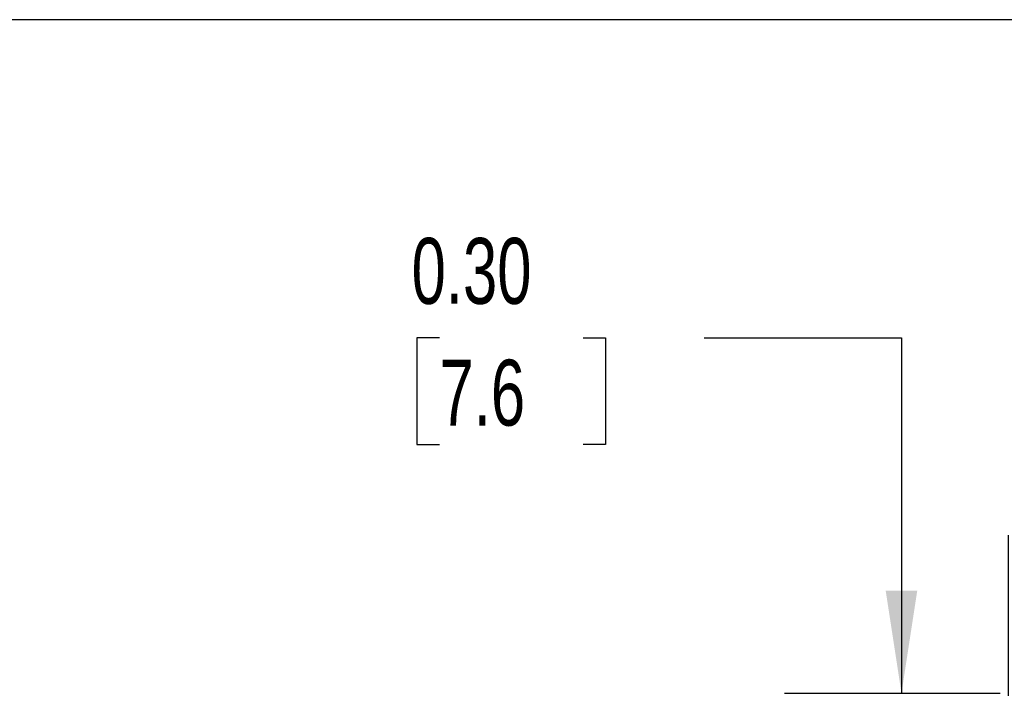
# Model space of a CAD drawing. Header units: inches. Extents: x 1 to 129, y 1 to 99.
# Tile 19 of 31: x 10.68 to 13.17, y 8.76 to 10.45. Entities that reach past the tile are written whole.
import ezdxf

# ---------------------------------------------------------------- set-up
doc = ezdxf.new("R2010")
doc.units = ezdxf.units.IN
doc.header["$LTSCALE"] = 2
doc.header["$MEASUREMENT"] = 0
doc.linetypes.add('CENTERX2', pattern=[0.8, 0.5, -0.1, 0.1, -0.1])
doc.layers.add('CENTER', color=40, linetype='CENTERX2')
doc.layers.add('DIMENSIONS', color=140, linetype='Continuous', lineweight=25)
doc.layers.add('TEXT', color=140, linetype='Continuous', lineweight=25)
doc.styles.add('SLDTEXTSTYLE0', font='TXT', dxfattribs={"width": 0.7})
doc.dimstyles.new('SLDDIMSTYLE0', dxfattribs={"dimtxt": 0.169922, "dimasz": 0.26, "dimexe": 0, "dimexo": 0.0625, "dimgap": 0.04248, "dimtad": 0, "dimtih": 1, "dimtoh": 1, "dimlfac": 0.75, "dimrnd": 1e-09, "dimzin": 0, "dimdsep": 46, "dimtxsty": 'SLDTEXTSTYLE0', "dimsah": 1, "dimcen": 0.09, "dimadec": 0, "dimazin": 0, "dimtfac": 1, "dimtmove": 0, "dimatfit": 0, "dimfxl": 0, "dimfrac": 2, "dimtolj": 1, "dimtzin": 12, "dimarcsym": 0})

# ---------------------------------------------------------------- blocks, each defined once
blk = doc.blocks.new('_D_10')
at = {"layer": 'DIMENSIONS'}
for p, q in [((11.7417, 9.6482), (11.6847, 9.6482)), ((11.6847, 9.6482), (11.6847, 9.3781)), ((12.1053, 9.6482), (12.1624, 9.6482)), ((12.1624, 9.6482), (12.1624, 9.3781)), ((12.4116, 9.6482), (12.9116, 9.6482)), ((12.9116, 9.6482), (12.9116, 8.7489)), ((11.6847, 9.3781), (11.7417, 9.3781)), ((12.1624, 9.3781), (12.1053, 9.3781)), ((12.6157, 8.7489), (13.1616, 8.7489)), ((12.9116, 8.349), (12.9116, 7.849))]:
    blk.add_line(p, q, dxfattribs=at)
for points in [[(12.9116, 8.7489), (12.9516, 9.0089), (12.8716, 9.0089)], [(12.9116, 8.349), (12.8716, 8.089), (12.9516, 8.089)]]:
    blk.add_solid(points, dxfattribs=at)
at = {"layer": 'DIMENSIONS', "char_height": 0.16667, "attachment_point": 1, "style": 'SLDTEXTSTYLE0'}
for s, insert in [('0.30', (11.6711, 9.901)), ('7.6', (11.7417, 9.5929))]:
    blk.add_mtext(s, dxfattribs=dict(at, insert=insert))
blk = doc.blocks.new('SW_CENTERMARKSYMBOL_7')
at = {"layer": 'CENTER', "color": 0}
for p, q in [((0, 0.2667), (0, 0.8)), ((0, 0), (0, 0.1333)), ((-0.2667, 0), (-0.8, 0)), ((0, 0), (-0.1333, 0)), ((0, 0), (0, -0.1333)), ((0, 0), (0.1333, 0)), ((0.2667, 0), (0.8, 0)), ((0, -0.2667), (0, -0.8))]:
    blk.add_line(p, q, dxfattribs=at)

msp = doc.modelspace()

# ---------------------------------------------------------------- linework, layer by layer
at = {"layer": 'TEXT'}
msp.add_line((129, 10.4533), (3, 10.4533), dxfattribs=at)

# ---------------------------------------------------------------- block references
at = {"layer": 'CENTER'}
msp.add_blockref('SW_CENTERMARKSYMBOL_7', (13.1824, 8.349), dxfattribs=at)

# ---------------------------------------------------------------- dimensions: what is measured, and where the dimension line sits
at = {"layer": 'DIMENSIONS'}
dim = msp.add_linear_dim(base=(12.9116, 8.7489), p1=(12.3824, 8.349), p2=(12.5157, 8.7489), angle=90, dimstyle='SLDDIMSTYLE0', dxfattribs=at)
dim.commit()
dim.dimension.update_dxf_attribs({"geometry": '_D_10', "text_midpoint": (12.9116, 9.6482), "dimtype": 160})

doc.saveas('drawing.dxf')
